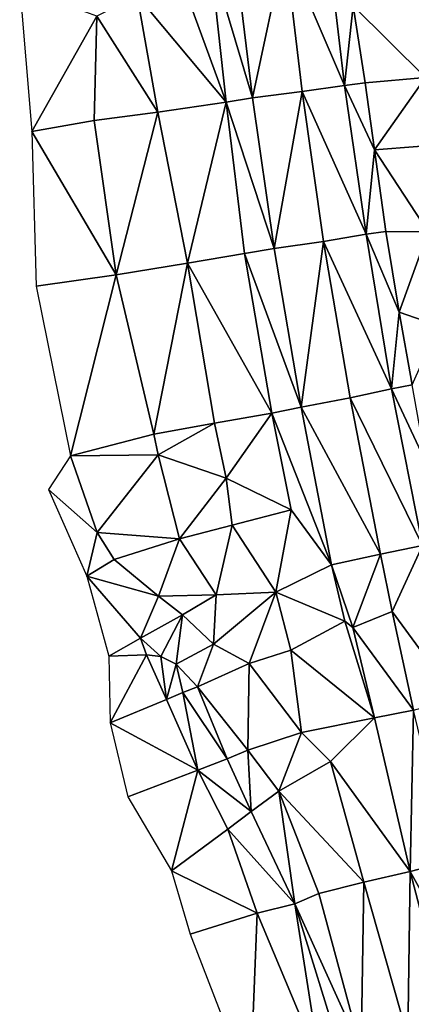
# Model space of a CAD drawing. Header units: feet. Extents: x 116535 to 120173, y 200032 to 203855.
# Tile 11 of 87: x 118295 to 118406, y 201053 to 201333. Entities that reach past the tile are written whole.
import ezdxf

# ---------------------------------------------------------------- set-up
doc = ezdxf.new("R2010")
doc.units = ezdxf.units.FT
doc.header["$MEASUREMENT"] = 0
doc.layers.add('V-TOPO-TINN-3DFC', color=3, linetype='Continuous')

msp = doc.modelspace()

# ---------------------------------------------------------------- linework, layer by layer
at = {"layer": 'V-TOPO-TINN-3DFC'}
for points in [[(118370.070924, 201353.875033, 572.53959), (118355.846247, 201352.083514, 572.826122), (118360.897409, 201310.693292, 572.805638)], [(118370.070924, 201353.875033, 572.53959), (118360.897409, 201310.693292, 572.805638), (118375.023, 201312.484575, 572.433194)], [(118387.006255, 201314.248588, 571.846), (118382.168335, 201355.241678, 571.849498), (118370.070924, 201353.875033, 572.53959)], [(118387.006255, 201314.248588, 571.846), (118370.070924, 201353.875033, 572.53959), (118375.023, 201312.484575, 572.433194)], [(118387.006255, 201314.248588, 571.846), (118389.5121, 201336.9278, 571.039), (118382.168335, 201355.241678, 571.849498)], [(118353.3782, 201309.4616, 571.975), (118348.8949, 201351.1569, 572.199), (118338.7241, 201349.6628, 570.775)], [(118360.897409, 201310.693292, 572.805638), (118355.846247, 201352.083514, 572.826122), (118348.8949, 201351.1569, 572.199)], [(118360.897409, 201310.693292, 572.805638), (118348.8949, 201351.1569, 572.199), (118353.3782, 201309.4616, 571.975)], [(118353.3782, 201309.4616, 571.975), (118338.7241, 201349.6628, 570.775), (118328.0942, 201339.818, 569.345)], [(118298.1818, 201301.1769, 563.93), (118316.6573, 201333.9265, 568.089), (118294.7315, 201342.0242, 566.588)], [(118333.9947, 201306.6704, 569.168), (118328.0942, 201339.818, 569.345), (118316.6573, 201333.9265, 568.089)], [(118353.3782, 201309.4616, 571.975), (118328.0942, 201339.818, 569.345), (118333.9947, 201306.6704, 569.168)], [(118389.5121, 201336.9278, 571.039), (118410.0947, 201316.5392, 616.69), (118408.8756, 201339.773, 618.454)], [(118387.006255, 201314.248588, 571.846), (118392.9294, 201315.019, 571.096), (118389.5121, 201336.9278, 571.039)], [(118392.9294, 201315.019, 571.096), (118410.0947, 201316.5392, 616.69), (118389.5121, 201336.9278, 571.039)], [(118315.8632, 201304.2792, 566.455), (118316.6573, 201333.9265, 568.089), (118298.1818, 201301.1769, 563.93)], [(118333.9947, 201306.6704, 569.168), (118316.6573, 201333.9265, 568.089), (118315.8632, 201304.2792, 566.455)], [(118387.006255, 201314.248588, 571.846), (118375.023, 201312.484575, 572.433194), (118393.156181, 201271.974597, 571.83445)], [(118387.006255, 201314.248588, 571.846), (118395.5196, 201295.9725, 571.081), (118392.9294, 201315.019, 571.096)], [(118387.006255, 201314.248588, 571.846), (118393.156181, 201271.974597, 571.83445), (118395.5196, 201295.9725, 571.081)], [(118395.5196, 201295.9725, 571.081), (118410.0947, 201316.5392, 616.69), (118392.9294, 201315.019, 571.096)], [(118395.5196, 201295.9725, 571.081), (118419.9525, 201297.7877, 613.979), (118410.0947, 201316.5392, 616.69)], [(118367.032976, 201267.899245, 572.741343), (118375.023, 201312.484575, 572.433194), (118360.897409, 201310.693292, 572.805638)], [(118367.032976, 201267.899245, 572.741343), (118381.075168, 201269.853827, 572.388422), (118375.023, 201312.484575, 572.433194)], [(118375.023, 201312.484575, 572.433194), (118381.075168, 201269.853827, 572.388422), (118393.156181, 201271.974597, 571.83445)], [(118342.3743, 201263.7489, 569.277), (118353.3782, 201309.4616, 571.975), (118333.9947, 201306.6704, 569.168)], [(118358.6496, 201266.4832, 571.75), (118353.3782, 201309.4616, 571.975), (118342.3743, 201263.7489, 569.277)], [(118367.032976, 201267.899245, 572.741343), (118360.897409, 201310.693292, 572.805638), (118353.3782, 201309.4616, 571.975)], [(118367.032976, 201267.899245, 572.741343), (118353.3782, 201309.4616, 571.975), (118358.6496, 201266.4832, 571.75)], [(118322.1867, 201260.3997, 566.333), (118333.9947, 201306.6704, 569.168), (118315.8632, 201304.2792, 566.455)], [(118342.3743, 201263.7489, 569.277), (118333.9947, 201306.6704, 569.168), (118322.1867, 201260.3997, 566.333)], [(118322.1867, 201260.3997, 566.333), (118315.8632, 201304.2792, 566.455), (118298.1818, 201301.1769, 563.93)], [(118322.1867, 201260.3997, 566.333), (118298.1818, 201301.1769, 563.93), (118299.3619, 201257.1374, 562.815)], [(118395.5196, 201295.9725, 571.081), (118410.8178, 201272.6597, 599.191), (118419.9525, 201297.7877, 613.979)], [(118393.156181, 201271.974597, 571.83445), (118398.7288, 201272.6947, 570.908), (118395.5196, 201295.9725, 571.081)], [(118398.7288, 201272.6947, 570.908), (118410.8178, 201272.6597, 599.191), (118395.5196, 201295.9725, 571.081)], [(118400.415918, 201227.96341, 571.763743), (118393.156181, 201271.974597, 571.83445), (118381.075168, 201269.853827, 572.388422)], [(118393.156181, 201271.974597, 571.83445), (118402.5741, 201249.8058, 571.015), (118398.7288, 201272.6947, 570.908)], [(118400.415918, 201227.96341, 571.763743), (118402.5741, 201249.8058, 571.015), (118393.156181, 201271.974597, 571.83445)], [(118402.5741, 201249.8058, 571.015), (118410.8178, 201272.6597, 599.191), (118398.7288, 201272.6947, 570.908)], [(118410.8178, 201272.6597, 599.191), (118402.5741, 201249.8058, 571.015), (118413.78, 201245.9135, 595.881)], [(118374.693361, 201222.771269, 572.751789), (118381.075168, 201269.853827, 572.388422), (118367.032976, 201267.899245, 572.741343)], [(118374.693361, 201222.771269, 572.751789), (118388.639442, 201225.392484, 572.395378), (118381.075168, 201269.853827, 572.388422)], [(118381.075168, 201269.853827, 572.388422), (118388.639442, 201225.392484, 572.395378), (118400.415918, 201227.96341, 571.763743)], [(118366.3453, 201221.0305, 571.551), (118358.6496, 201266.4832, 571.75), (118342.3743, 201263.7489, 569.277)], [(118374.693361, 201222.771269, 572.751789), (118367.032976, 201267.899245, 572.741343), (118358.6496, 201266.4832, 571.75)], [(118374.693361, 201222.771269, 572.751789), (118358.6496, 201266.4832, 571.75), (118366.3453, 201221.0305, 571.551)], [(118332.8386, 201215.0511, 565.86), (118342.3743, 201263.7489, 569.277), (118322.1867, 201260.3997, 566.333)], [(118350.044, 201218.2093, 568.459), (118342.3743, 201263.7489, 569.277), (118332.8386, 201215.0511, 565.86)], [(118366.3453, 201221.0305, 571.551), (118342.3743, 201263.7489, 569.277), (118350.044, 201218.2093, 568.459)], [(118309.1347, 201208.9246, 563.978), (118322.1867, 201260.3997, 566.333), (118299.3619, 201257.1374, 562.815)], [(118309.1347, 201208.9246, 563.978), (118332.8386, 201215.0511, 565.86), (118322.1867, 201260.3997, 566.333)], [(118400.415918, 201227.96341, 571.763743), (118406.2934, 201229.0622, 570.717), (118402.5741, 201249.8058, 571.015)], [(118406.2934, 201229.0622, 570.717), (118413.78, 201245.9135, 595.881), (118402.5741, 201249.8058, 571.015)], [(118409.182197, 201183.408837, 571.850836), (118400.415918, 201227.96341, 571.763743), (118388.639442, 201225.392484, 572.395378)], [(118400.415918, 201227.96341, 571.763743), (118410.2418, 201206.9334, 570.714), (118406.2934, 201229.0622, 570.717)], [(118409.182197, 201183.408837, 571.850836), (118410.2418, 201206.9334, 570.714), (118400.415918, 201227.96341, 571.763743)], [(118397.272967, 201180.975935, 572.343754), (118388.639442, 201225.392484, 572.395378), (118374.693361, 201222.771269, 572.751789)], [(118397.272967, 201180.975935, 572.343754), (118409.182197, 201183.408837, 571.850836), (118388.639442, 201225.392484, 572.395378)], [(118374.693361, 201222.771269, 572.751789), (118366.3453, 201221.0305, 571.551), (118383.345459, 201177.869184, 572.615923)], [(118374.693361, 201222.771269, 572.751789), (118383.345459, 201177.869184, 572.615923), (118397.272967, 201180.975935, 572.343754)], [(118366.3453, 201221.0305, 571.551), (118350.044, 201218.2093, 568.459), (118353.3612, 201202.5271, 568.321)], [(118371.8557, 201193.5083, 571.491), (118366.3453, 201221.0305, 571.551), (118353.3612, 201202.5271, 568.321)], [(118383.345459, 201177.869184, 572.615923), (118366.3453, 201221.0305, 571.551), (118371.8557, 201193.5083, 571.491)], [(118334.0627, 201209.1666, 565.836), (118350.044, 201218.2093, 568.459), (118332.8386, 201215.0511, 565.86)], [(118353.3612, 201202.5271, 568.321), (118350.044, 201218.2093, 568.459), (118334.0627, 201209.1666, 565.836)], [(118334.0627, 201209.1666, 565.836), (118332.8386, 201215.0511, 565.86), (118309.1347, 201208.9246, 563.978)], [(118309.1347, 201208.9246, 563.978), (118302.8752, 201199.3538, 563.643), (118316.7453, 201187.0848, 564.036)], [(118334.0627, 201209.1666, 565.836), (118309.1347, 201208.9246, 563.978), (118316.7453, 201187.0848, 564.036)], [(118334.0627, 201209.1666, 565.836), (118316.7453, 201187.0848, 564.036), (118340.1772, 201185.2687, 565.641)], [(118353.3612, 201202.5271, 568.321), (118334.0627, 201209.1666, 565.836), (118340.1772, 201185.2687, 565.641)], [(118355.0664, 201189.22, 568.154), (118353.3612, 201202.5271, 568.321), (118340.1772, 201185.2687, 565.641)], [(118371.8557, 201193.5083, 571.491), (118353.3612, 201202.5271, 568.321), (118355.0664, 201189.22, 568.154)], [(118316.7453, 201187.0848, 564.036), (118302.8752, 201199.3538, 563.643), (118313.8521, 201174.6978, 554.809)], [(118371.8557, 201193.5083, 571.491), (118355.0664, 201189.22, 568.154), (118367.5263, 201170.0905, 569.753)], [(118383.345459, 201177.869184, 572.615923), (118371.8557, 201193.5083, 571.491), (118367.5263, 201170.0905, 569.753)], [(118355.0664, 201189.22, 568.154), (118340.1772, 201185.2687, 565.641), (118350.525, 201169.4014, 567.026)], [(118367.5263, 201170.0905, 569.753), (118355.0664, 201189.22, 568.154), (118350.525, 201169.4014, 567.026)], [(118316.7453, 201187.0848, 564.036), (118313.8521, 201174.6978, 554.809), (118321.6087, 201179.4512, 564.369)], [(118316.7453, 201187.0848, 564.036), (118321.6087, 201179.4512, 564.369), (118340.1772, 201185.2687, 565.641)], [(118321.6087, 201179.4512, 564.369), (118334.1317, 201169.0284, 565.756), (118340.1772, 201185.2687, 565.641)], [(118334.1317, 201169.0284, 565.756), (118350.525, 201169.4014, 567.026), (118340.1772, 201185.2687, 565.641)], [(118409.182197, 201183.408837, 571.850836), (118397.272967, 201180.975935, 572.343754), (118400.579456, 201164.635366, 572.386798)], [(118418.649837, 201139.853505, 571.953629), (118409.182197, 201183.408837, 571.850836), (118400.579456, 201164.635366, 572.386798)], [(118321.6087, 201179.4512, 564.369), (118313.8521, 201174.6978, 554.809), (118334.1317, 201169.0284, 565.756)], [(118383.345459, 201177.869184, 572.615923), (118389.38717, 201160.049675, 572.618145), (118397.272967, 201180.975935, 572.343754)], [(118389.38717, 201160.049675, 572.618145), (118400.579456, 201164.635366, 572.386798), (118397.272967, 201180.975935, 572.343754)], [(118387.156853, 201161.882453, 572.64451), (118383.345459, 201177.869184, 572.615923), (118367.5263, 201170.0905, 569.753)], [(118383.345459, 201177.869184, 572.615923), (118387.156853, 201161.882453, 572.64451), (118389.38717, 201160.049675, 572.618145)], [(118329.0813, 201157.0754, 555.199), (118313.8521, 201174.6978, 554.809), (118320.0246, 201151.892, 555.795)], [(118329.0813, 201157.0754, 555.199), (118334.1317, 201169.0284, 565.756), (118313.8521, 201174.6978, 554.809)], [(118329.0813, 201157.0754, 555.199), (118340.9952, 201163.71, 565.954), (118334.1317, 201169.0284, 565.756)], [(118334.1317, 201169.0284, 565.756), (118340.9952, 201163.71, 565.954), (118350.525, 201169.4014, 567.026)], [(118349.8169, 201155.3483, 566.36), (118350.525, 201169.4014, 567.026), (118340.9952, 201163.71, 565.954)], [(118359.9797, 201149.8409, 568.871), (118367.5263, 201170.0905, 569.753), (118349.8169, 201155.3483, 566.36)], [(118367.5263, 201170.0905, 569.753), (118350.525, 201169.4014, 567.026), (118349.8169, 201155.3483, 566.36)], [(118359.9797, 201149.8409, 568.871), (118371.7957, 201153.6292, 569.917), (118367.5263, 201170.0905, 569.753)], [(118387.156853, 201161.882453, 572.64451), (118367.5263, 201170.0905, 569.753), (118371.7957, 201153.6292, 569.917)], [(118329.0813, 201157.0754, 555.199), (118334.8477, 201151.813, 557.459), (118340.9952, 201163.71, 565.954)], [(118340.9952, 201163.71, 565.954), (118334.8477, 201151.813, 557.459), (118339.1821, 201149.6448, 558.92)], [(118349.8169, 201155.3483, 566.36), (118340.9952, 201163.71, 565.954), (118339.1821, 201149.6448, 558.92)], [(118389.38717, 201160.049675, 572.618145), (118406.661094, 201136.612774, 572.395754), (118400.579456, 201164.635366, 572.386798)], [(118418.649837, 201139.853505, 571.953629), (118400.579456, 201164.635366, 572.386798), (118406.661094, 201136.612774, 572.395754)], [(118395.535058, 201134.370125, 572.533295), (118387.156853, 201161.882453, 572.64451), (118371.7957, 201153.6292, 569.917)], [(118395.535058, 201134.370125, 572.533295), (118389.38717, 201160.049675, 572.618145), (118387.156853, 201161.882453, 572.64451)], [(118395.535058, 201134.370125, 572.533295), (118406.661094, 201136.612774, 572.395754), (118389.38717, 201160.049675, 572.618145)], [(118329.0813, 201157.0754, 555.199), (118320.0246, 201151.892, 555.795), (118330.7664, 201152.3011, 555.437)], [(118329.0813, 201157.0754, 555.199), (118330.7664, 201152.3011, 555.437), (118334.8477, 201151.813, 557.459)], [(118349.8169, 201155.3483, 566.36), (118339.1821, 201149.6448, 558.92), (118345.2126, 201143.2063, 559.836)], [(118359.9797, 201149.8409, 568.871), (118349.8169, 201155.3483, 566.36), (118345.2126, 201143.2063, 559.836)], [(118320.4166, 201132.9985, 555.92), (118330.7664, 201152.3011, 555.437), (118320.0246, 201151.892, 555.795)], [(118336.4509, 201139.629, 555.611), (118330.7664, 201152.3011, 555.437), (118320.4166, 201132.9985, 555.92)], [(118336.4509, 201139.629, 555.611), (118334.8477, 201151.813, 557.459), (118330.7664, 201152.3011, 555.437)], [(118336.4509, 201139.629, 555.611), (118339.1821, 201149.6448, 558.92), (118334.8477, 201151.813, 557.459)], [(118374.8189, 201130.1813, 570.628), (118371.7957, 201153.6292, 569.917), (118359.9797, 201149.8409, 568.871)], [(118395.535058, 201134.370125, 572.533295), (118371.7957, 201153.6292, 569.917), (118374.8189, 201130.1813, 570.628)], [(118341.0862, 201141.5922, 558.939), (118339.1821, 201149.6448, 558.92), (118336.4509, 201139.629, 555.611)], [(118345.2126, 201143.2063, 559.836), (118339.1821, 201149.6448, 558.92), (118341.0862, 201141.5922, 558.939)], [(118359.5777, 201125.2119, 560.644), (118359.9797, 201149.8409, 568.871), (118345.2126, 201143.2063, 559.836)], [(118374.8189, 201130.1813, 570.628), (118359.9797, 201149.8409, 568.871), (118359.5777, 201125.2119, 560.644)], [(118353.7182, 201122.7337, 560.213), (118345.2126, 201143.2063, 559.836), (118341.0862, 201141.5922, 558.939)], [(118359.5777, 201125.2119, 560.644), (118345.2126, 201143.2063, 559.836), (118353.7182, 201122.7337, 560.213)], [(118345.3916, 201119.4644, 555.402), (118341.0862, 201141.5922, 558.939), (118336.4509, 201139.629, 555.611)], [(118353.7182, 201122.7337, 560.213), (118341.0862, 201141.5922, 558.939), (118345.3916, 201119.4644, 555.402)], [(118345.3916, 201119.4644, 555.402), (118336.4509, 201139.629, 555.611), (118320.4166, 201132.9985, 555.92)], [(118405.726277, 201090.644427, 572.634235), (118406.661094, 201136.612774, 572.395754), (118395.535058, 201134.370125, 572.533295)], [(118405.726277, 201090.644427, 572.634235), (118416.948183, 201093.65075, 572.482042), (118406.661094, 201136.612774, 572.395754)], [(118345.3916, 201119.4644, 555.402), (118320.4166, 201132.9985, 555.92), (118325.418, 201111.9348, 556.685)], [(118395.535058, 201134.370125, 572.533295), (118374.8189, 201130.1813, 570.628), (118383.0346, 201122.0056, 572.185)], [(118405.726277, 201090.644427, 572.634235), (118395.535058, 201134.370125, 572.533295), (118383.0346, 201122.0056, 572.185)], [(118374.8189, 201130.1813, 570.628), (118359.5777, 201125.2119, 560.644), (118368.3494, 201113.541, 561.604)], [(118374.8189, 201130.1813, 570.628), (118368.3494, 201113.541, 561.604), (118383.0346, 201122.0056, 572.185)], [(118359.5777, 201125.2119, 560.644), (118353.7182, 201122.7337, 560.213), (118360.5248, 201107.7375, 560.191)], [(118359.5777, 201125.2119, 560.644), (118360.5248, 201107.7375, 560.191), (118368.3494, 201113.541, 561.604)], [(118360.5248, 201107.7375, 560.191), (118353.7182, 201122.7337, 560.213), (118345.3916, 201119.4644, 555.402)], [(118392.5283, 201087.6399, 571.766), (118383.0346, 201122.0056, 572.185), (118368.3494, 201113.541, 561.604)], [(118405.726277, 201090.644427, 572.634235), (118383.0346, 201122.0056, 572.185), (118392.5283, 201087.6399, 571.766)], [(118345.3916, 201119.4644, 555.402), (118325.418, 201111.9348, 556.685), (118337.904, 201090.8932, 556.834)], [(118353.8863, 201102.7171, 555.685), (118345.3916, 201119.4644, 555.402), (118337.904, 201090.8932, 556.834)], [(118360.5248, 201107.7375, 560.191), (118345.3916, 201119.4644, 555.402), (118353.8863, 201102.7171, 555.685)], [(118372.9018, 201081.4844, 559.979), (118368.3494, 201113.541, 561.604), (118360.5248, 201107.7375, 560.191)], [(118392.5283, 201087.6399, 571.766), (118368.3494, 201113.541, 561.604), (118379.7123, 201084.4066, 562.82)], [(118372.9018, 201081.4844, 559.979), (118379.7123, 201084.4066, 562.82), (118368.3494, 201113.541, 561.604)], [(118372.9018, 201081.4844, 559.979), (118360.5248, 201107.7375, 560.191), (118353.8863, 201102.7171, 555.685)], [(118362.2279, 201078.8082, 555.123), (118353.8863, 201102.7171, 555.685), (118337.904, 201090.8932, 556.834)], [(118372.9018, 201081.4844, 559.979), (118353.8863, 201102.7171, 555.685), (118362.2279, 201078.8082, 555.123)], [(118405.726277, 201090.644427, 572.634235), (118428.336243, 201049.829458, 572.614316), (118416.948183, 201093.65075, 572.482042)], [(118362.2279, 201078.8082, 555.123), (118337.904, 201090.8932, 556.834), (118343.1604, 201072.8777, 557.041)], [(118405.726277, 201090.644427, 572.634235), (118392.5283, 201087.6399, 571.766), (118405.0583, 201043.5474, 571.998)], [(118417.188917, 201046.77929, 572.667917), (118405.726277, 201090.644427, 572.634235), (118405.0583, 201043.5474, 571.998)], [(118417.188917, 201046.77929, 572.667917), (118428.336243, 201049.829458, 572.614316), (118405.726277, 201090.644427, 572.634235)], [(118391.7643, 201039.8261, 562.781), (118392.5283, 201087.6399, 571.766), (118379.7123, 201084.4066, 562.82)], [(118405.0583, 201043.5474, 571.998), (118392.5283, 201087.6399, 571.766), (118391.7643, 201039.8261, 562.781)], [(118391.7643, 201039.8261, 562.781), (118379.7123, 201084.4066, 562.82), (118372.9018, 201081.4844, 559.979)], [(118380.0393, 201036.2858, 555.556), (118372.9018, 201081.4844, 559.979), (118362.2279, 201078.8082, 555.123)], [(118391.7643, 201039.8261, 562.781), (118372.9018, 201081.4844, 559.979), (118386.2968, 201038.219, 559.886)], [(118386.2968, 201038.219, 559.886), (118372.9018, 201081.4844, 559.979), (118380.0393, 201036.2858, 555.556)], [(118360.2038, 201028.6912, 556.706), (118362.2279, 201078.8082, 555.123), (118343.1604, 201072.8777, 557.041)], [(118380.0393, 201036.2858, 555.556), (118362.2279, 201078.8082, 555.123), (118360.2038, 201028.6912, 556.706)]]:
    msp.add_3dface(points, dxfattribs=at)

doc.saveas('drawing.dxf')
